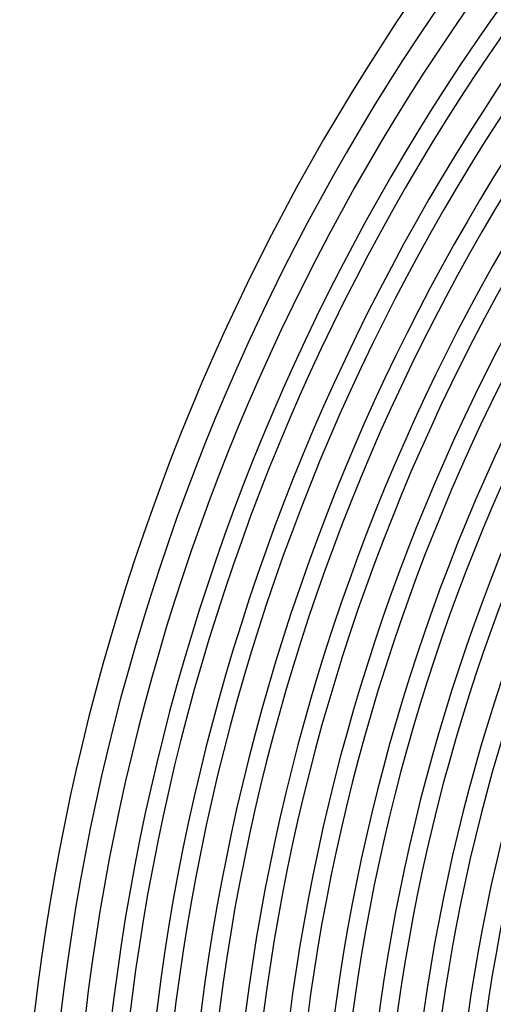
# Model space of a CAD drawing. Header units: millimetres. Extents: x -385 to 385, y -385 to 385.
# Tile 22 of 103: x -345 to -273, y 41 to 191. Entities that reach past the tile are written whole.
import ezdxf

# ---------------------------------------------------------------- set-up
doc = ezdxf.new("R2010")
doc.units = ezdxf.units.MM
doc.layers.add('THICK', color=7, linetype='Continuous')

msp = doc.modelspace()

# ---------------------------------------------------------------- linework, layer by layer
at = {"layer": 'THICK'}
for radius, start, end in [(345, 135.3322, 179.6679), (341, 135.3083, 179.6917), (337.25, 135.3398, 179.6602), (333.25, 135.2123, 179.7877), (330.5, 135.3467, 179.6533), (326.5, 135.2365, 179.7635), (323.75, 135.3539, 179.646), (319.75, 135.2591, 179.7409), (317, 135.3615, 179.6385), (313, 135.2804, 179.7196), (310.25, 135.3694, 179.6306), (306.25, 135.3007, 179.6993), (303.5, 135.3776, 179.6224), (299.5, 135.3202, 179.6798), (296.75, 135.3861, 179.6138), (292.75, 135.3391, 179.6609), (290, 135.3951, 179.6049), (286, 135.3575, 179.6425), (283.25, 135.4045, 179.5955), (279.25, 135.3755, 179.6246), (276.5, 135.4144, 179.5855)]:
    msp.add_arc((0, 0), radius, start, end, dxfattribs=at)

doc.saveas('drawing.dxf')
